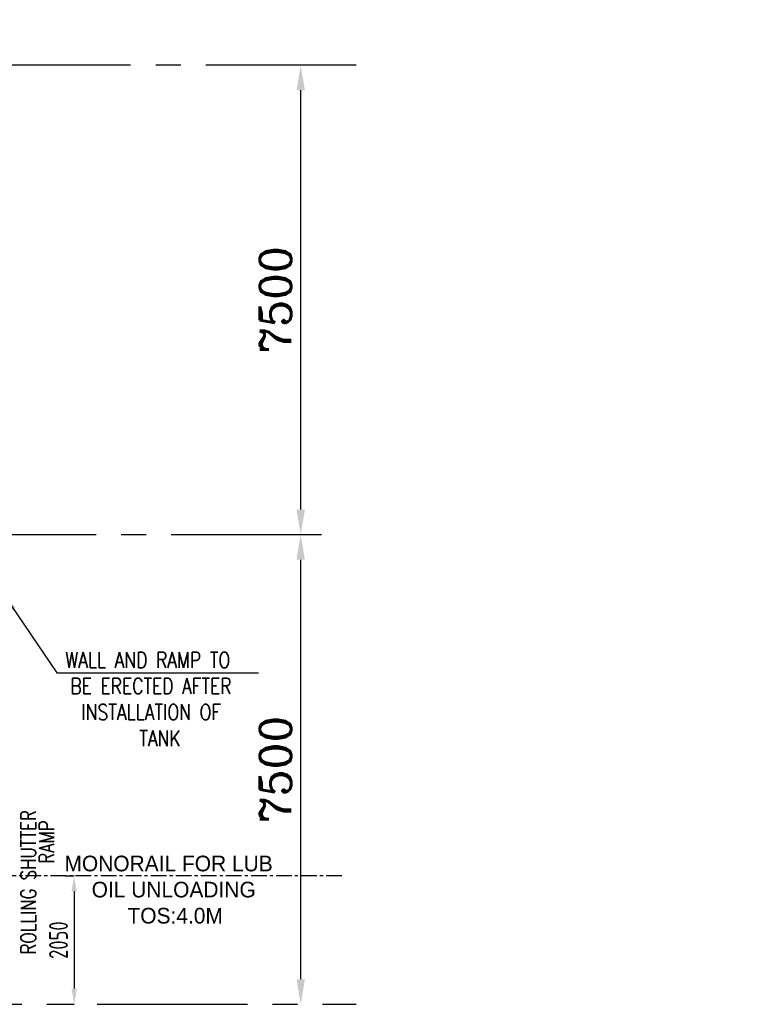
# Model space of a CAD drawing. Extents: x -7650383 to 4934791, y -137560 to 1826789.
# Tile 66 of 256: x 301480 to 313112, y 469081 to 484808. Entities that reach past the tile are written whole.
import ezdxf

# ---------------------------------------------------------------- set-up
doc = ezdxf.new("R2010")
doc.units = 0
doc.header["$LTSCALE"] = 800
doc.header["$MEASUREMENT"] = 0
doc.linetypes.add('CENTER', pattern=[2, 1.25, -0.25, 0.25, -0.25])
doc.linetypes.add('CENTER2', pattern=[1.125, 0.75, -0.125, 0.125, -0.125])
for name, color, linetype in [('CENTER', 2, 'CENTER'), ('GRID', 8, 'CENTER'), ('GT_5', 4, 'CONTINUOUS'), ('NEW', 9, 'CONTINUOUS'), ('PIPE', 1, 'CONTINUOUS'), ('T', 3, 'CONTINUOUS'), ('TEXT', 3, 'CONTINUOUS')]:
    doc.layers.add(name, color=color, linetype=linetype)
doc.layers.add('DIM', color=4, linetype='CONTINUOUS', lineweight=13)
doc.styles.add('HTX11', font='O8111901')
doc.styles.add('ROMANC', font='romanc')
doc.styles.add('ROMANS', font='ISO9.shx', dxfattribs={"width": 0.8})
doc.styles.add('S1', font='SIMPLEX.SHX', dxfattribs={"height": 200})
doc.styles.add('S3', font='ROMANS1.SHX', dxfattribs={"width": 0.8})
doc.styles.get("Standard").update_dxf_attribs({"font": 'ISO9'})
doc.dimstyles.get("Standard").update_dxf_attribs({"dimtxt": 0.18, "dimasz": 0.18, "dimexe": 0.18, "dimexo": 0.0625, "dimgap": 0.09, "dimtad": 0, "dimtih": 1, "dimtoh": 1, "dimdec": 4, "dimzin": 0, "dimdsep": 46, "dimtxsty": 'Standard', "dimcen": 0.09, "dimadec": 0, "dimazin": 0, "dimtfac": 1, "dimtdec": 4, "dimtofl": 0, "dimtmove": 0, "dimatfit": 3, "dimfxl": 1, "dimtolj": 1, "dimtzin": 0, "dimarcsym": 0})
doc.dimstyles.new('STANDARD$0', dxfattribs={"dimtxt": 250, "dimasz": 200, "dimexe": 0, "dimexo": 0, "dimgap": 100, "dimtad": 1, "dimdec": 0, "dimzin": 0, "dimdsep": 46, "dimtxsty": 'S1', "dimcen": 0, "dimadec": 0, "dimazin": 0, "dimtfac": 1, "dimtdec": 0, "dimtmove": 2, "dimatfit": 3, "dimfxl": 1, "dimtolj": 1, "dimtzin": 0, "dimarcsym": 0})

# ---------------------------------------------------------------- blocks, each defined once
blk = doc.blocks.new('*D180')
at = {"layer": 'DIM', "color": 9, "linetype": 'Continuous', "lineweight": -2, "transparency": 16777216}
for p, q in [((302203, 471131), (302349, 471131)), ((302349, 470881), (302349, 469331)), ((302038, 469081), (302349, 469081))]:
    blk.add_line(p, q, dxfattribs=at)
at = {"layer": 'DIM', "color": 9, "transparency": 16777216}
for points in [[(302307, 470881), (302391, 470881), (302349, 471131)], [(302307, 469331), (302391, 469331), (302349, 469081)]]:
    blk.add_solid(points, dxfattribs=at)
at = {"layer": 'DIM', "transparency": 16777216, "insert": (302099, 470106), "char_height": 300, "attachment_point": 5, "rotation": 90, "style": 'ROMANS'}
blk.add_mtext('\\A1;2050', dxfattribs=at)
blk = doc.blocks.new('*D250')
at = {"layer": 'DIM', "color": 4, "linetype": 'Continuous', "lineweight": -2, "transparency": 16777216}
blk.add_line((305966, 476982), (305966, 483682), dxfattribs=at)
at = {"layer": 'DIM', "color": 4, "linetype": 'Continuous', "transparency": 16777216}
for points in [[(305899, 483682), (306033, 483682), (305966, 484082)], [(305899, 476982), (306033, 476982), (305966, 476582)]]:
    blk.add_solid(points, dxfattribs=at)
at = {"layer": 'DIM', "linetype": 'Continuous', "transparency": 16777216, "insert": (305566, 480332), "char_height": 500, "attachment_point": 5, "rotation": 90, "style": 'ROMANC'}
blk.add_mtext('\\A1;7500', dxfattribs=at)
blk = doc.blocks.new('A$C47AF6D69')
at = {"layer": 'TEXT', "insert": (-23738.9, 2726.2), "char_height": 300, "width": 1129.576, "attachment_point": 1, "style": 'ROMANS'}
blk.add_mtext('\\pi313.36;AIR \\P\\pi-240.93;RECEIVER', dxfattribs=at)
blk = doc.blocks.new('*D267')
at = {"layer": 'DIM', "color": 4, "linetype": 'Continuous', "lineweight": -2, "transparency": 16777216}
blk.add_line((305966, 469482), (305966, 476182), dxfattribs=at)
at = {"layer": 'DIM', "color": 4, "linetype": 'Continuous', "transparency": 16777216}
for points in [[(305899, 476182), (306033, 476182), (305966, 476582)], [(305899, 469482), (306033, 469482), (305966, 469082)]]:
    blk.add_solid(points, dxfattribs=at)
at = {"layer": 'DIM', "linetype": 'Continuous', "transparency": 16777216, "insert": (305566, 472832), "char_height": 500, "attachment_point": 5, "rotation": 90, "style": 'ROMANC'}
blk.add_mtext('\\A1;7500', dxfattribs=at)

msp = doc.modelspace()

# ---------------------------------------------------------------- linework, layer by layer
at = {"layer": 'CENTER', "ltscale": 0.25}
msp.add_line((306622.6, 471131.2), (299815.2, 471131.2), dxfattribs=at)
at = {"layer": 'GRID', "linetype": 'CENTER2', "ltscale": 4}
for p, q in [((306850.7, 484081.7), (290604.9, 484081.7)), ((306299.2, 476581.7), (290671.5, 476581.7)), ((191114.6, 469081.7), (306850.7, 469081.7))]:
    msp.add_line(p, q, dxfattribs=at)

# ---------------------------------------------------------------- block references
at = {"layer": 'PIPE'}
msp.add_blockref('A$C47AF6D69', (233635.5, 482081.7), dxfattribs=at)

# ---------------------------------------------------------------- texts
at = {"layer": 'GT_5', "insert": (302163, 471455.2), "char_height": 250, "width": 3752.816, "attachment_point": 1, "style": 'HTX11'}
msp.add_mtext('\\pi31.17;MONORAIL FOR LUB \\P\\pi465.69;OIL UNLOADING \\P\\pi1037.1;TOS:4.0M', dxfattribs=at)
at = {"layer": 'T', "insert": (302075.3, 474706.1), "char_height": 250, "width": 3353.504, "attachment_point": 1, "style": 'S3'}
msp.add_mtext('\\pi133.9;WALL AND RAMP TO \\P\\pi214.85;BE ERECTED AFTER \\P\\pi391.04;INSTALLATION OF \\P\\pi1314.8;TANK', dxfattribs=at)
at = {"layer": 'TEXT', "style": 'S3', "width": 0.8}
for s, p in [('ROLLING SHUTTER ', (301738.8, 469878.1)), ('RAMP', (302030.5, 471328))]:
    msp.add_text(s, height=240, rotation=90, dxfattribs=at).set_placement(p)
at = {"layer": 'TEXT', "attachment_point": 1, "style": 'ROMANS'}
for s, insert, char_height, width in [('\\pi816.75;MONORAIL FOR \\P\\pi199.61;HANDLING OF ACW & \\P\\pi348.18;DMCW PUMPS FROM \\P\\pi342.47;SOFIT OF EL. 9.0 M \\P\\pi1605.3;FLOOR', (269533.2, 478931.3), 300, 4273.502), ('\\pi173.19;MONORAIL FOR \\P\\pi298.9;HANDLING OF \\P\\pi53.19;VACUUM PUMPS \\P\\pi98.904;FROM SOFIT OF \\P\\pi58.904;EL. 9.0M FLOOR', (220522.6, 474637.9), 300, 2986.379), ('\\pi122.45;UNIT OIL \\P\\pi122.45;PURIFIER \\P\\pi282.45;(HOLD)', (261530.7, 472426.9), 300, 1742.051), ('\\pi244.39;MONORAIL FOR \\P\\pi124.39;HANDLING OF BF \\P\\pi301.06;VALVES FROM \\P\\pi77.725;SOFIT OF EL. 10M \\P\\pi674.39;FLOOR.', (227849.6, 471822.9), 175, 2028.783)]:
    msp.add_mtext(s, dxfattribs=dict(at, insert=insert, char_height=char_height, width=width))

# ---------------------------------------------------------------- dimensions: what is measured, and where the dimension line sits
at = {"layer": 'DIM', "linetype": 'Continuous'}
for base, p1, p2, angle, picture, middle in [((305966.1, 484081.7), (305966.1, 476581.7), (305966.1, 484081.7), 270, '*D250', (305566.1, 480331.7)), ((305966.1, 476581.7), (305966.1, 469081.7), (305966.1, 476581.7), 90, '*D267', (305566.1, 472831.7))]:
    dim = msp.add_linear_dim(base=base, p1=p1, p2=p2, angle=angle, dimstyle='STANDARD$0', override={"dimscale": 100, "dimtxt": 5, "dimasz": 4, "dimgap": 1.5, "dimtxsty": 'ROMANC', "dimclrd": 4, "dimclre": 256, "dimclrt": 256, "dimtix": 1}, dxfattribs=at)
    dim.commit()
    dim.dimension.update_dxf_attribs({"geometry": picture, "text_midpoint": middle})
at = {"layer": 'DIM'}
dim = msp.add_linear_dim(base=(302349, 469081.1), p1=(302202.8, 471131.2), p2=(302037.7, 469081.1), angle=90, dimstyle='STANDARD$0', override={"dimtxt": 300, "dimasz": 250, "dimtxsty": 'ROMANS', "dimclrd": 9, "dimclre": 9, "dimclrt": 256, "dimtix": 1, "dimatfit": 0, "dimfxl": 1.25}, dxfattribs=at)
dim.commit()
dim.dimension.update_dxf_attribs({"geometry": '*D180', "text_midpoint": (302099, 470106.1)})

# ---------------------------------------------------------------- leaders
at = {"layer": 'NEW'}
msp.add_leader([(301241.2, 475599.1), (302071.9, 474376.8), (305292.5, 474376.8)], dimstyle='Standard', override={"dimscale": 100, "dimtxt": 2.5, "dimasz": 2.5, "dimexe": 0, "dimexo": 0, "dimgap": 1, "dimtad": 1, "dimtih": 0, "dimtoh": 0, "dimdec": 0, "dimtxsty": 'ROMANS', "dimcen": 0, "dimclrd": 256, "dimclre": 256, "dimclrt": 256, "dimtdec": 0, "dimtix": 1, "dimtofl": 1, "dimtmove": 2}, dxfattribs=at)

doc.saveas('drawing.dxf')
